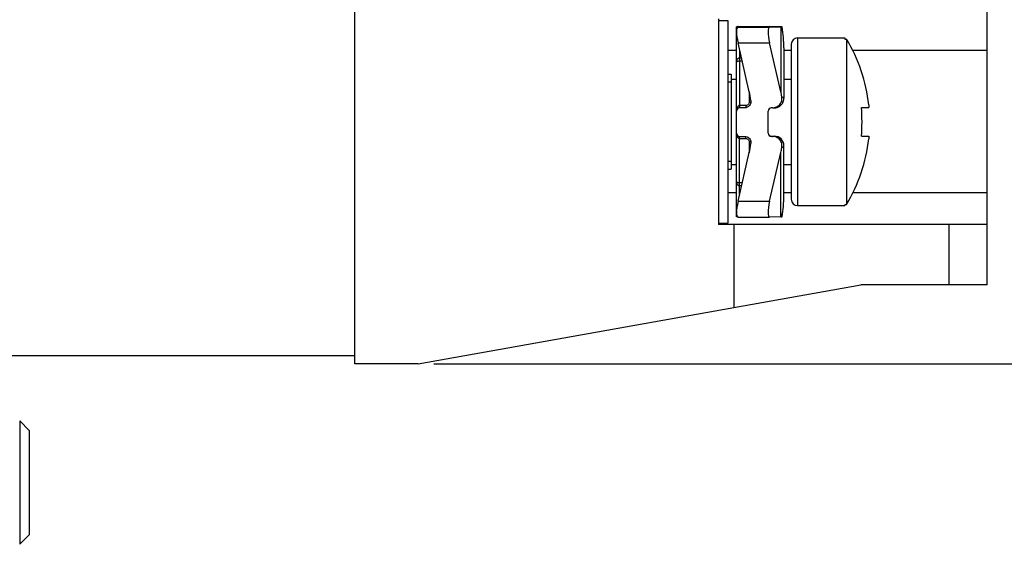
# Model space of a CAD drawing. Header units: millimetres. Extents: x 0 to 420, y 0 to 297.
# Tile 11 of 25: x 131 to 162, y 169 to 185. Entities that reach past the tile are written whole.
import ezdxf

# ---------------------------------------------------------------- set-up
doc = ezdxf.new("R2010")
doc.units = ezdxf.units.MM
doc.header["$LTSCALE"] = 23.1
doc.layers.get('0').update_dxf_attribs({"linetype": 'CONTINUOUS'})
doc.layers.add('3_ALL_AXES', color=7, linetype='CONTINUOUS')
doc.styles.get("Standard").update_dxf_attribs({"font": 'txt', "width": 0.85})
doc.dimstyles.new('DIMSTYLE_1', dxfattribs={"dimtxt": 5.5, "dimasz": 3.5, "dimexe": 1, "dimexo": 0.5, "dimgap": 1.375, "dimtad": 1, "dimdec": 4, "dimdsep": 46, "dimtxsty": 'STANDARD', "dimblk": '_FILLED', "dimblk1": '_FILLED', "dimblk2": '_FILLED', "dimcen": 0.09, "dimadec": 4, "dimazin": 2, "dimtp": 0.15, "dimtm": 0.15, "dimtfac": 1, "dimtdec": 4, "dimtofl": 0, "dimtmove": 0, "dimatfit": 3, "dimldrblk": '_FILLED', "dimfxl": 1, "dimtolj": 1, "dimarcsym": 0})

# ---------------------------------------------------------------- blocks, each defined once
blk = doc.blocks.new('_FILLED')
at = {"color": 0, "linetype": 'BYBLOCK'}
blk.add_solid([(0, 0), (-1, 0.1429), (-1, -0.1429)], dxfattribs=at)
blk = doc.blocks.new('*D3')
at = {"color": 2, "linetype": 'CONTINUOUS'}
for p, q in [((152.935, 265.853), (184.918, 265.853)), ((183.918, 265.853), (183.918, 220.103)), ((183.918, 174.353), (183.918, 220.103)), ((143.935, 174.353), (184.918, 174.353))]:
    blk.add_line(p, q, dxfattribs=at)
at = {"color": 2, "linetype": 'CONTINUOUS', "xscale": 3.5, "yscale": 3.5, "zscale": 3.5}
for p, rotation in [((183.918, 265.853), 90), ((183.918, 174.353), 270)]:
    blk.add_blockref('_FILLED', p, dxfattribs=dict(at, rotation=rotation))
at = {"color": 2, "linetype": 'CONTINUOUS', "insert": (177.043, 220.103), "char_height": 5.5, "width": 21.80357, "attachment_point": 2, "rotation": 90, "line_spacing_factor": 0.9}
blk.add_mtext('91.5', dxfattribs=at)

msp = doc.modelspace()

# ---------------------------------------------------------------- linework, layer by layer
at = {"color": 7, "linetype": 'CONTINUOUS'}
for p, q in [((141.43464, 174.35261), (141.43464, 265.85261)), ((161.43464, 176.85261), (161.43464, 263.35261)), ((152.93464, 185.25261), (152.93464, 178.75261)), ((153.5304, 185.00405), (153.50474, 185.00381)), ((153.50474, 182.34609), (153.50474, 185.00381)), ((153.50474, 185.00137), (153.5304, 185.00113)), ((153.5534, 185.01132), (153.553, 185.01131)), ((153.90685, 185.00595), (153.5534, 185.01132)), ((153.5534, 184.99386), (153.90685, 184.99923)), ((153.60474, 185.01132), (154.553, 185.01132)), ((153.76025, 185.00416), (153.60474, 185.00416)), ((153.60474, 185.00102), (153.76025, 185.00102)), ((153.96043, 185.00496), (153.96266, 185.00486)), ((153.96266, 185.00032), (153.96043, 185.00022)), ((154.50474, 185.00381), (154.51337, 185.00395)), ((154.50474, 185.00381), (154.50474, 185.00137)), ((154.51337, 185.00395), (154.60474, 185.00416)), ((154.553, 185.01132), (154.5534, 185.01132)), ((154.90685, 185.00595), (154.5534, 185.01132)), ((154.5534, 184.99386), (154.90685, 184.99923)), ((154.63893, 185.00416), (154.60474, 185.00416)), ((154.63893, 185.00102), (154.60474, 185.00102)), ((154.93957, 184.99978), (154.94449, 184.99997)), ((154.94449, 185.00521), (154.94272, 185.00532)), ((154.95926, 184.91947), (154.9445, 185.00521)), ((153.90685, 182.95371), (153.5534, 184.49212)), ((154.90685, 182.95371), (154.5534, 184.49212)), ((155.00156, 184.49082), (154.99691, 184.58315)), ((155.00413, 184.40483), (155.00149, 184.49765)), ((155.00474, 184.33756), (155.0041, 184.41166)), ((155.23464, 184.45261), (155.23464, 179.55261)), ((155.43464, 184.65261), (156.93464, 184.65261)), ((156.93464, 184.65261), (156.93464, 184.61412)), ((156.93464, 184.61412), (156.98464, 184.61412)), ((156.98464, 184.61412), (156.98464, 179.3911)), ((155.00474, 184.34277), (155.00474, 182.74444)), ((157.68595, 182.5388), (157.68595, 182.45261)), ((153.50474, 179.0014), (153.50474, 182.34213)), ((153.79691, 182.44553), (153.60474, 182.44553)), ((153.76025, 182.44213), (153.60474, 182.44213)), ((153.76473, 182.44217), (153.76025, 182.44213)), ((154.50474, 181.64214), (154.50474, 182.34213)), ((154.63893, 182.44213), (154.60474, 182.44213)), ((154.63893, 182.44213), (154.64432, 182.44218)), ((154.64818, 182.44224), (154.66554, 182.44258)), ((154.66554, 182.44258), (154.68291, 182.44298)), ((154.68291, 182.44298), (154.6927, 182.44326)), ((154.6927, 182.44326), (154.69932, 182.44348)), ((154.69932, 182.44348), (154.70552, 182.44372)), ((154.70552, 182.44372), (154.70955, 182.4439)), ((154.70955, 182.4439), (154.71363, 182.4441)), ((154.71363, 182.4441), (154.71791, 182.44435)), ((157.45788, 182.45261), (157.68595, 182.45261)), ((157.45788, 181.55261), (157.68595, 181.55261)), ((157.68595, 181.55261), (157.68595, 181.46642)), ((153.60474, 181.54214), (153.76025, 181.54214)), ((154.60474, 181.5474), (154.70474, 181.5474)), ((154.63893, 181.54214), (154.60474, 181.54214)), ((155.00474, 179.66245), (155.00474, 181.24784)), ((153.5534, 179.49215), (153.90685, 181.03055)), ((154.5534, 179.49215), (154.90685, 181.03055)), ((156.93464, 179.3911), (156.98464, 179.3911)), ((156.93464, 179.3911), (156.93464, 179.35261)), ((155.43464, 179.35261), (156.93464, 179.35261)), ((161.43464, 178.75261), (152.93464, 178.75261)), ((153.43464, 176.13832), (153.43464, 178.75261)), ((153.5304, 179.00117), (153.50474, 179.0014)), ((153.53516, 179.00115), (153.5304, 179.00117)), ((153.553, 178.99389), (154.553, 178.99389)), ((154.553, 178.99389), (154.5534, 178.9939)), ((154.90685, 178.99927), (154.5534, 178.9939)), ((154.94449, 179.00001), (154.93957, 178.99982)), ((143.43464, 174.35261), (157.43464, 176.85261)), ((161.43464, 176.85261), (157.43464, 176.85261)), ((141.43464, 174.60261), (56.43464, 174.60261)), ((143.43464, 174.35261), (141.43464, 174.35261)), ((131.13464, 172.25253), (130.83455, 172.55261)), ((130.83464, 172.55261), (130.83464, 168.65261)), ((131.13464, 172.25246), (131.13464, 168.95275)), ((131.13464, 168.95269), (130.83455, 168.65261))]:
    msp.add_line(p, q, dxfattribs=at)
at = {"color": 9, "linetype": 'CONTINUOUS'}
for p, q in [((153.5534, 185.01132), (153.60474, 185.01132)), ((153.5534, 184.99386), (154.5534, 184.99386)), ((153.60474, 185.00102), (153.60474, 184.99464)), ((153.76089, 184.99702), (153.76025, 185.00102)), ((153.76086, 184.99701), (153.76025, 185.00102)), ((154.553, 185.01132), (154.5534, 185.01132)), ((154.60474, 185.00416), (154.60474, 185.00102)), ((154.63893, 185.00416), (154.63954, 185.00114)), ((154.63893, 185.00416), (154.63952, 185.00113)), ((154.90685, 184.99923), (154.90685, 182.95371)), ((153.5534, 184.49212), (154.5534, 184.49212)), ((155.43464, 184.65261), (155.43464, 179.35261)), ((153.50474, 184.25261), (153.23464, 184.25261)), ((153.60474, 184.26865), (153.60474, 182.44213)), ((155.23464, 184.25261), (155.00474, 184.25261)), ((161.43464, 184.25261), (157.18397, 184.25261)), ((153.60471, 183.93096), (153.68233, 183.93096)), ((153.60474, 184.02772), (153.66009, 184.02772)), ((153.90474, 182.96291), (153.90474, 182.61501)), ((153.80474, 182.51968), (153.60471, 182.51968)), ((153.80474, 182.51968), (153.80474, 182.44714)), ((153.60474, 182.44553), (153.59938, 182.44539)), ((153.60471, 181.47206), (153.80474, 181.47206)), ((153.60474, 179.71561), (153.60474, 181.54214)), ((153.80474, 181.47206), (153.80474, 181.53712)), ((153.90474, 181.37692), (153.90474, 181.02135)), ((154.60474, 181.5474), (154.60474, 181.54214)), ((154.70474, 181.54445), (154.70474, 181.5474)), ((154.90685, 178.99927), (154.90685, 181.03055)), ((153.6863, 180.0706), (153.60471, 180.0706)), ((153.50474, 179.75261), (153.23464, 179.75261)), ((153.66419, 179.97435), (153.60474, 179.97435)), ((155.23464, 179.75261), (155.00474, 179.75261)), ((161.43464, 179.75261), (157.184, 179.75261)), ((153.5534, 179.49215), (154.5534, 179.49215)), ((160.22085, 178.75261), (160.22085, 176.85261))]:
    msp.add_line(p, q, dxfattribs=at)
at = {"color": 2, "linetype": 'CONTINUOUS'}
for p, q in [((153.33464, 183.25261), (153.23464, 183.25261)), ((153.33464, 180.75261), (153.23464, 180.75261))]:
    msp.add_line(p, q, dxfattribs=at)
at = {"color": 7, "linetype": 'CONTINUOUS'}
for points in [[(154.99702, 184.57631), (154.99052, 184.66129), (154.98209, 184.74571), (154.97175, 184.82951), (154.95951, 184.91265), (154.9445, 184.99997)], [(154.99691, 184.58315), (154.99038, 184.66813), (154.98191, 184.75254), (154.97153, 184.83634), (154.95926, 184.91947)], [(154.71791, 182.44435), (154.72026, 182.4445), (154.72276, 182.44468), (154.72545, 182.44488), (154.72854, 182.44514), (154.732, 182.44546), (154.73588, 182.44587), (154.74049, 182.44641), (154.74593, 182.44713), (154.75211, 182.44808), (154.7591, 182.4493), (154.767, 182.45088), (154.77569, 182.45287), (154.78499, 182.4553), (154.79486, 182.45823), (154.80528, 182.46173), (154.81611, 182.46583), (154.82732, 182.47058), (154.83885, 182.47605), (154.85051, 182.4822), (154.86225, 182.48908), (154.87401, 182.49673), (154.88561, 182.50507), (154.89696, 182.51409), (154.90804, 182.52381), (154.9188, 182.53423), (154.92917, 182.54535), (154.93912, 182.55717), (154.94857, 182.56965), (154.95748, 182.58281), (154.96579, 182.5966), (154.97344, 182.61101), (154.98037, 182.626), (154.98654, 182.64154), (154.99189, 182.65759), (154.99638, 182.67411), (154.99995, 182.69106), (155.00256, 182.70837), (155.00417, 182.72599), (155.00474, 182.74444)], [(154.9445, 179.00001), (154.95926, 179.08576), (154.97153, 179.16889), (154.98191, 179.25269), (154.99038, 179.3371), (154.99692, 179.42208), (155.00149, 179.50758), (155.0041, 179.59356), (155.00474, 179.66242)]]:
    msp.add_lwpolyline(points, dxfattribs=at)
for centre, radius, start, end in [((153.60264, 162.46252), 22.54164, 89.994656, 90.183606), ((153.59631, 203.4729), 18.47189, 269.795579, 270.026158), ((155.43464, 184.45261), 0.2, 90, 180), ((152.67797, 182.00261), 5.0366, 6.111215, 31.232139), ((153.60474, 182.34213), 0.10001, 90.003001, 179.996649), ((154.60474, 182.34213), 0.10001, 90.003001, 179.996649), ((151.48907, 182.00261), 5.98576, 355.688523, 4.311477), ((153.60474, 181.64214), 0.10001, 180.003351, 269.996999), ((154.60474, 181.64214), 0.10001, 180.003351, 269.996999), ((154.60469, 181.64736), 0.09995, 182.995508, 270.029421), ((154.70493, 181.24755), 0.29983, 0.055821, 90.035738), ((152.67797, 182.00261), 5.0366, 328.767861, 353.888785), ((155.43464, 179.55261), 0.2, 180, 270)]:
    msp.add_arc(centre, radius, start, end, dxfattribs=at)
at = {"color": 9, "linetype": 'CONTINUOUS'}
for centre, radius, start, end in [((151.61452, 184.33823), 3.39022, 359.988576, 11.252583), ((154.98389, 182.74443), 0.02085, 0.027849, 8.319217), ((154.70474, 181.24445), 0.3, 0.000175, 90.000175), ((151.63355, 179.6595), 3.37119, 348.715497, 0.049718)]:
    msp.add_arc(centre, radius, start, end, dxfattribs=at)
at = {"color": 7, "linetype": 'CONTINUOUS'}
for centre, major_axis, ratio, start_param, end_param in [((153.66827, 184.49386), (-0.12038, 0.49931), 0.2184933, -0.04913704, 1.52165928), ((153.66827, 184.51132), (-0.12113, 0.49931), 0.21682208, 6.23063333, 6.39756284), ((152.00474, 185.0029), (2, 0), 0.00493813, 0.21087984, 0.31415927), ((152.00474, 185.00228), (2, 0), 0.00493813, -0.31415927, -0.21087984), ((154.66827, 184.49386), (-0.12038, 0.49931), 0.2184933, -0.04913704, 1.52165928), ((153.00474, 185.00228), (2, 0), 0.00493813, -0.31415927, -0.25598623), ((152.00474, 182.07969), (0, 2.82841), 0.70711109, -1.35991648, -1.25663706), ((153.00474, 182.07969), (0, 2.82841), 0.70711109, -1.31481009, -1.25663706), ((152.00474, 181.90458), (0, 2.82841), 0.70711109, -1.88495559, -1.78167617), ((153.00474, 181.90458), (0, 2.82841), 0.70711109, -1.88495559, -1.82678256), ((153.66827, 179.49389), (0.12113, 0.49931), 0.21682208, -4.65634533, -3.08904079), ((154.66827, 179.49389), (0.12113, 0.49931), 0.21682208, -4.65634533, -3.08904079), ((153.00474, 179.00232), (2, 0), 0.00493813, -0.31415927, -0.25598623)]:
    msp.add_ellipse(centre, major_axis=major_axis, ratio=ratio, start_param=start_param, end_param=end_param, dxfattribs=at)
for points, knots in [([(153.96266, 185.00486), (153.96267, 185.00478), (153.96212, 185.00489), (153.96161, 185.00473), (153.96025, 185.00478), (153.9586, 185.00471), (153.95638, 185.00469), (153.95252, 185.00464), (153.94651, 185.00459), (153.93799, 185.00452), (153.92774, 185.00447), (153.91588, 185.00441), (153.90254, 185.00436), (153.88783, 185.00432), (153.86595, 185.00426), (153.83638, 185.00421), (153.79904, 185.00417), (153.77334, 185.00416), (153.76025, 185.00416)], [0, 0, 0, 0, 0.0011978, 0.00482492, 0.01088711, 0.01936069, 0.03021692, 0.04342686, 0.0767854, 0.11908373, 0.16987214, 0.22865662, 0.29481424, 0.36769283, 0.44656656, 0.61912982, 0.8060169, 1, 1, 1, 1]), ([(153.76025, 185.00102), (153.77333, 185.00102), (153.79901, 185.00101), (153.83633, 185.00097), (153.86589, 185.00092), (153.88776, 185.00086), (153.90246, 185.00082), (153.91581, 185.00077), (153.92767, 185.00071), (153.93792, 185.00066), (153.94646, 185.0006), (153.95247, 185.00054), (153.95634, 185.00049), (153.95856, 185.00047), (153.96024, 185.0004), (153.96156, 185.00045), (153.96214, 185.00028), (153.96265, 185.0004), (153.96266, 185.00032)], [0, 0, 0, 0, 0.19385842, 0.38063733, 0.55311788, 0.63196417, 0.70482718, 0.77098052, 0.8297745, 0.88058627, 0.92292101, 0.9563322, 0.96957315, 0.98046361, 0.98897517, 0.9950796, 0.99875305, 1, 1, 1, 1]), ([(154.60474, 185.00102), (154.59824, 185.00102), (154.58548, 185.00102), (154.56696, 185.00104), (154.54989, 185.00107), (154.53688, 185.00111), (154.52769, 185.00114), (154.52186, 185.00117), (154.51683, 185.0012), (154.51265, 185.00123), (154.50936, 185.00127), (154.50716, 185.00128), (154.50592, 185.00133), (154.50527, 185.0013), (154.505, 185.00139), (154.50474, 185.00133), (154.50474, 185.00137)], [0, 0, 0, 0, 0.1949202, 0.3827171, 0.55556721, 0.70705504, 0.77297865, 0.83144561, 0.88188082, 0.92384715, 0.95691712, 0.98074209, 0.98913226, 0.99514959, 0.9987763, 1, 1, 1, 1]), ([(154.63893, 185.00416), (154.67681, 185.00416), (154.73196, 185.00419), (154.80242, 185.00432), (154.84776, 185.00443), (154.88555, 185.00458), (154.91162, 185.00472), (154.92761, 185.00487), (154.93565, 185.00494), (154.94092, 185.00507), (154.9435, 185.00509), (154.94431, 185.00517)], [0, 0, 0, 0, 0.37212094, 0.54177239, 0.6921461, 0.81752191, 0.91297823, 0.94822654, 0.97465251, 0.99196588, 1, 1, 1, 1]), ([(154.94449, 184.99997), (154.94449, 185.00001), (154.9443, 184.99999), (154.94407, 185.00004), (154.94357, 185.00005), (154.94258, 185.0001), (154.94085, 185.00013), (154.93825, 185.00019), (154.9349, 185.00023), (154.93084, 185.00028), (154.92606, 185.00033), (154.91831, 185.0004), (154.90696, 185.00048), (154.89143, 185.00056), (154.87348, 185.00065), (154.8533, 185.00072), (154.83108, 185.00079), (154.79807, 185.00087), (154.75351, 185.00095), (154.69729, 185.00101), (154.65862, 185.00102), (154.63893, 185.00102)], [0, 0, 0, 0, 0.00032903, 0.00126548, 0.0028144, 0.00497409, 0.01111631, 0.01967219, 0.03062111, 0.04393927, 0.05958565, 0.07751314, 0.1200224, 0.17102823, 0.22997274, 0.29625913, 0.36919515, 0.44805803, 0.62038326, 0.80669934, 1, 1, 1, 1]), ([(153.96043, 182.67173), (153.96466, 182.64383), (153.96089, 182.58541), (153.91925, 182.50877), (153.84986, 182.45602), (153.79296, 182.4428), (153.76473, 182.44218)], [0, 0, 0, 0, 0.24994701, 0.49991148, 0.74991854, 1, 1, 1, 1]), ([(154.64432, 182.44218), (154.66612, 182.44256), (154.70979, 182.44791), (154.77205, 182.46946), (154.82839, 182.50368), (154.87611, 182.54916), (154.91289, 182.60388), (154.93684, 182.66532), (154.94671, 182.73049), (154.94353, 182.7744), (154.93957, 182.79584)], [0, 0, 0, 0, 0.12502735, 0.25003428, 0.37503626, 0.50004132, 0.62504209, 0.75003158, 0.87501536, 1, 1, 1, 1]), ([(153.59937, 182.44538), (153.59036, 182.44489), (153.57354, 182.44171), (153.55198, 182.4315), (153.53553, 182.41872), (153.51997, 182.40087), (153.50785, 182.37661), (153.50474, 182.35592), (153.50474, 182.34609)], [0, 0, 0, 0, 0.1795005, 0.33547099, 0.47049449, 0.59084925, 0.80428325, 1, 1, 1, 1]), ([(153.76025, 181.54214), (153.78885, 181.54214), (153.84678, 181.52984), (153.91786, 181.47735), (153.96073, 181.40001), (153.96471, 181.3408), (153.96043, 181.31253)], [0, 0, 0, 0, 0.25008029, 0.5001089, 0.7500713, 1, 1, 1, 1]), ([(154.93957, 181.18843), (154.94357, 181.21008), (154.94673, 181.25446), (154.93653, 181.32028), (154.91198, 181.38223), (154.87438, 181.43722), (154.8257, 181.48268), (154.76836, 181.51657), (154.70515, 181.53744), (154.66096, 181.54214), (154.63893, 181.54214)], [0, 0, 0, 0, 0.12498342, 0.24998907, 0.37498848, 0.49998342, 0.62498293, 0.74999158, 0.87500798, 1, 1, 1, 1])]:
    msp.add_open_spline(points, degree=3, knots=knots, dxfattribs=at)
at = {"color": 9, "linetype": 'CONTINUOUS'}
for points, knots in [([(153.50474, 183.86886), (153.50474, 183.88531), (153.50767, 183.91835), (153.51991, 183.95838), (153.53655, 183.98776), (153.55368, 184.00779), (153.57647, 184.02344), (153.59523, 184.02773), (153.60474, 184.02772)], [0, 0, 0, 0, 0.23967683, 0.48041714, 0.60324338, 0.72945596, 0.86143108, 1, 1, 1, 1]), ([(153.50474, 183.86886), (153.50474, 183.87555), (153.50828, 183.89044), (153.52592, 183.91063), (153.55911, 183.92697), (153.58772, 183.93095), (153.60471, 183.93096)], [0, 0, 0, 0, 0.15565137, 0.34127818, 0.60464264, 1, 1, 1, 1]), ([(153.60471, 182.51967), (153.59524, 182.51968), (153.57627, 182.5149), (153.55357, 182.49781), (153.53645, 182.47591), (153.51975, 182.44359), (153.50763, 182.39987), (153.50474, 182.36396), (153.50474, 182.34609)], [0, 0, 0, 0, 0.12985881, 0.25768753, 0.38359276, 0.5082098, 0.75481208, 1, 1, 1, 1]), ([(153.90474, 182.61501), (153.90474, 182.6026), (153.89945, 182.57728), (153.87699, 182.54557), (153.84375, 182.52454), (153.8177, 182.51968), (153.80474, 182.51968)], [0, 0, 0, 0, 0.24422144, 0.49248923, 0.744993, 1, 1, 1, 1]), ([(153.90474, 182.61501), (153.90973, 182.61501), (153.92872, 182.61546), (153.94771, 182.61752), (153.9614, 182.6204)], [0, 0, 0, 0, 0.26304929, 1, 1, 1, 1]), ([(154.93957, 182.79584), (154.94879, 182.79226), (154.96515, 182.78518), (154.98866, 182.77167), (155.00306, 182.75742), (155.00452, 182.74745)], [0, 0, 0, 0, 0.35688236, 0.63631423, 1, 1, 1, 1]), ([(153.50565, 181.62176), (153.50685, 181.60588), (153.51167, 181.57416), (153.52506, 181.53601), (153.54185, 181.50825), (153.55836, 181.48977), (153.57943, 181.47581), (153.59629, 181.47206), (153.60471, 181.47207)], [0, 0, 0, 0, 0.2451394, 0.49184292, 0.61656342, 0.74259109, 0.87041195, 1, 1, 1, 1]), ([(153.80474, 181.47206), (153.8177, 181.47206), (153.84374, 181.46721), (153.87698, 181.44623), (153.89944, 181.41458), (153.90474, 181.38931), (153.90474, 181.37692)], [0, 0, 0, 0, 0.2552498, 0.50786788, 0.75604471, 1, 1, 1, 1]), ([(153.90474, 181.37692), (153.90963, 181.37692), (153.92827, 181.37648), (153.94692, 181.37445), (153.96038, 181.37163)], [0, 0, 0, 0, 0.26241887, 1, 1, 1, 1]), ([(154.63893, 181.54214), (154.6441, 181.54222), (154.65373, 181.5424), (154.66713, 181.54269), (154.67844, 181.54297), (154.68768, 181.54325), (154.69409, 181.5435), (154.69818, 181.54371), (154.70049, 181.54385), (154.70225, 181.54399), (154.7036, 181.54412), (154.70424, 181.54426), (154.70474, 181.54435), (154.70474, 181.54445)], [0, 0, 0, 0, 0.23522445, 0.43853814, 0.61017095, 0.75033755, 0.85921749, 0.90197224, 0.93695869, 0.96419419, 0.98370398, 0.9955399, 1, 1, 1, 1]), ([(154.93957, 181.18843), (154.94932, 181.19255), (154.9664, 181.20057), (154.98742, 181.21434), (155.00104, 181.22846), (155.00474, 181.23956), (155.00474, 181.24445)], [0, 0, 0, 0, 0.35402034, 0.62924494, 0.83659027, 1, 1, 1, 1]), ([(153.60471, 180.0706), (153.58771, 180.0706), (153.55903, 180.07469), (153.52583, 180.0914), (153.50825, 180.112), (153.50474, 180.1271), (153.50474, 180.13391)], [0, 0, 0, 0, 0.39305099, 0.6559141, 0.8425322, 1, 1, 1, 1]), ([(153.60474, 179.97435), (153.59523, 179.97434), (153.57646, 179.97866), (153.55367, 179.99438), (153.53654, 180.01451), (153.51991, 180.04401), (153.50767, 180.08422), (153.50474, 180.11739), (153.50474, 180.13391)], [0, 0, 0, 0, 0.13819436, 0.26997247, 0.3961401, 0.51901848, 0.76001038, 1, 1, 1, 1])]:
    msp.add_open_spline(points, degree=3, knots=knots, dxfattribs=at)
at = {"layer": '3_ALL_AXES', "color": 7, "linetype": 'CONTINUOUS'}
for p, q in [((152.93464, 185.20261), (153.23464, 185.20261)), ((153.23464, 185.20261), (153.23464, 178.80261)), ((153.23464, 183.50261), (153.33464, 183.50261)), ((153.33464, 183.50261), (153.33464, 180.50261)), ((153.33464, 183.35261), (153.50474, 183.35261)), ((155.00474, 183.35261), (155.23464, 183.35261)), ((153.33464, 180.65261), (153.50474, 180.65261)), ((155.00474, 180.65261), (155.23464, 180.65261)), ((153.23464, 180.50261), (153.33464, 180.50261)), ((152.93464, 178.80261), (153.23464, 178.80261))]:
    msp.add_line(p, q, dxfattribs=at)

# ---------------------------------------------------------------- dimensions: what is measured, and where the dimension line sits
at = {"color": 2, "linetype": 'CONTINUOUS'}
dim = msp.add_linear_dim(base=(183.91835, 174.35261), p1=(152.43464, 265.85261), p2=(143.43464, 174.35261), angle=270, dimstyle='DIMSTYLE_1', dxfattribs=at)
dim.commit()
dim.dimension.update_dxf_attribs({"geometry": '*D3', "text_midpoint": (183.91835, 219.31689), "dimtype": 160})

doc.saveas('drawing.dxf')
